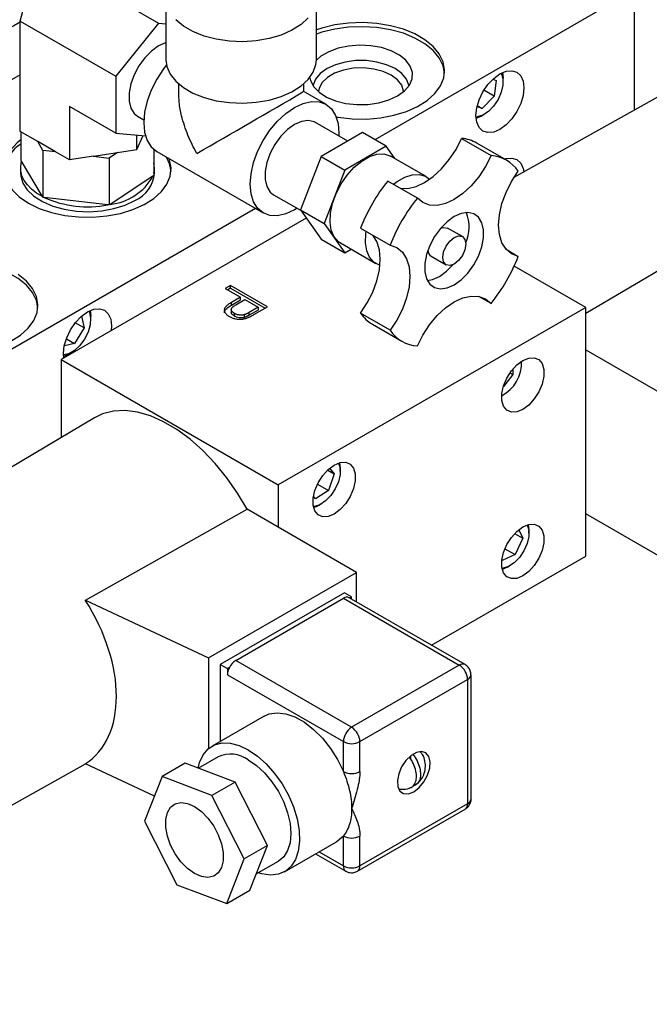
# Model space of a CAD drawing. Header units: inches. Extents: x 2 to 108, y 2 to 83.
# Tile 23 of 27: x 97.66 to 101.42, y 57.16 to 63.04. Entities that reach past the tile are written whole.
import ezdxf

# ---------------------------------------------------------------- set-up
doc = ezdxf.new("R2010")
doc.units = ezdxf.units.IN
doc.header["$LTSCALE"] = 10
doc.header["$MEASUREMENT"] = 0
doc.layers.add('TEXT', color=140, linetype='Continuous', lineweight=25)

msp = doc.modelspace()

# ---------------------------------------------------------------- linework, layer by layer
for p, q in [((97.6619, 63.0351), (97.7698, 63.4377)), ((97.7698, 63.4377), (98.4888, 63.0226)), ((101.3349, 63.2222), (99.7823, 62.3259)), ((101.3349, 62.5035), (101.3349, 63.2222)), ((98.533, 63.1718), (98.533, 62.8043)), ((99.433, 62.8043), (99.433, 63.1718)), ((97.6619, 63.0351), (98.2335, 62.7051)), ((97.6619, 62.375), (97.6619, 63.0351)), ((98.4888, 63.0226), (98.2335, 62.7051)), ((98.4888, 63.0226), (98.533, 63.0187)), ((97.6619, 62.7142), (95.9258, 61.712)), ((98.2335, 62.7051), (98.2335, 62.3647)), ((98.6091, 62.6598), (98.6091, 62.6117)), ((99.357, 62.6113), (99.357, 62.6598)), ((100.488, 62.6878), (100.5075, 62.6808)), ((100.5075, 62.6808), (100.4953, 62.5859)), ((100.5486, 62.6727), (100.5486, 62.6931)), ((99.4895, 62.5376), (99.3545, 62.6155)), ((100.4953, 62.5859), (100.4338, 62.6214)), ((101.5746, 62.6378), (100.6134, 62.0992)), ((100.4953, 62.5859), (100.4234, 62.5125)), ((98.2335, 62.3647), (97.9567, 62.5245)), ((97.9567, 62.5245), (97.9567, 62.2048)), ((100.4234, 62.5125), (100.3925, 62.5236)), ((100.394, 62.5294), (100.4234, 62.5125)), ((100.4178, 62.4665), (100.4355, 62.4767)), ((98.3638, 62.4657), (98.4008, 62.4444)), ((99.6205, 62.3176), (99.427, 62.4293)), ((97.7673, 62.3141), (97.6619, 62.375)), ((97.6682, 62.2019), (97.6682, 62.3713)), ((98.2335, 62.3647), (98.4106, 62.3489)), ((99.7086, 62.3685), (99.4611, 62.2256)), ((99.85, 62.2868), (99.7086, 62.3685)), ((97.8727, 62.2533), (97.7673, 62.3141)), ((97.7981, 62.2618), (97.7673, 62.3141)), ((98.3593, 62.2671), (98.3593, 62.3535)), ((98.3593, 62.2671), (98.3978, 62.35)), ((100.3003, 62.3334), (100.4771, 62.2313)), ((100.5691, 62.203), (100.3923, 62.3051)), ((97.7981, 62.2618), (97.7981, 61.9809)), ((97.8727, 62.2533), (97.7981, 62.2618)), ((97.9567, 62.2048), (97.8727, 62.2533)), ((98.1007, 62.2271), (98.2446, 62.2493)), ((98.2446, 62.2493), (98.1944, 62.2163)), ((98.2446, 62.2493), (98.3593, 62.2671)), ((98.4609, 62.2674), (98.4609, 62.1108)), ((98.4781, 62.2554), (99.1145, 61.888)), ((99.85, 62.2868), (99.6025, 62.144)), ((99.902, 62.2128), (99.85, 62.2868)), ((97.6709, 62.1973), (97.6682, 62.2019)), ((97.7954, 61.9856), (97.6709, 62.1973)), ((98.1007, 62.2271), (97.9567, 62.2048)), ((98.1007, 62.2271), (98.1944, 62.2163)), ((98.1944, 62.2163), (98.1944, 61.9354)), ((99.4611, 62.2256), (99.3373, 61.9067)), ((99.4611, 62.2256), (99.6025, 62.144)), ((100.0884, 62.1052), (99.8762, 62.2277)), ((97.6646, 62.1564), (97.6646, 62.1261)), ((98.4646, 62.1261), (98.4646, 62.1564)), ((99.6025, 62.144), (99.4788, 61.825)), ((98.4554, 62.1072), (98.2, 61.9391)), ((98.4609, 62.1108), (98.4554, 62.1072)), ((100.0361, 61.9767), (99.8593, 62.0788)), ((97.7981, 61.9809), (97.7954, 61.9856)), ((97.8063, 61.98), (97.7981, 61.9809)), ((98.1862, 61.9364), (97.8063, 61.98)), ((99.177, 61.9963), (99.3408, 61.9017)), ((99.0692, 61.9142), (97.2691, 60.875)), ((98.1944, 61.9354), (98.1862, 61.9364)), ((98.2, 61.9391), (98.1944, 61.9354)), ((99.3373, 61.9067), (99.4788, 61.825)), ((99.3373, 61.9067), (99.4611, 61.7306)), ((99.3725, 61.8566), (97.9067, 61.0104)), ((99.4788, 61.825), (99.6025, 61.649)), ((99.6968, 61.7973), (99.8736, 61.6952)), ((100.3053, 61.7461), (100.2169, 61.7971)), ((99.4611, 61.7306), (99.6025, 61.649)), ((101.0434, 61.2875), (101.7967, 61.7349)), ((99.5763, 61.7081), (99.7884, 61.5856)), ((99.6025, 61.649), (99.6406, 61.6709)), ((100.5665, 61.6705), (100.6396, 61.6282)), ((100.1195, 61.6284), (100.2079, 61.5774)), ((101.0434, 61.3223), (100.6148, 61.5697)), ((98.9194, 61.4543), (98.8883, 61.4364)), ((98.8883, 61.4364), (98.9789, 61.384)), ((98.9194, 61.438), (98.9024, 61.4282)), ((99.1404, 61.3268), (98.9194, 61.4543)), ((98.9194, 61.438), (98.9194, 61.4543)), ((98.9194, 61.438), (99.1262, 61.3186)), ((98.9789, 61.384), (98.9248, 61.3528)), ((98.9248, 61.3364), (98.9789, 61.3677)), ((98.9511, 61.3385), (99.0044, 61.3693)), ((98.9789, 61.3677), (98.9789, 61.384)), ((99.0044, 61.3693), (99.0837, 61.3235)), ((100.4771, 61.3467), (100.4039, 61.389)), ((98.9241, 61.3094), (98.9241, 61.2931)), ((98.9248, 61.3364), (98.9248, 61.3528)), ((99.0837, 61.3235), (99.031, 61.2931)), ((99.0837, 61.3072), (99.031, 61.2767)), ((99.0592, 61.2799), (99.1404, 61.3268)), ((99.0837, 61.3235), (99.0837, 61.3072)), ((101.0434, 61.3223), (99.2049, 60.2609)), ((101.0434, 61.0691), (101.0434, 61.3223)), ((98.0288, 61.27), (98.0441, 61.2005)), ((98.0836, 61.2497), (98.0836, 61.2701)), ((98.9428, 61.2708), (98.9428, 61.2871)), ((99.0036, 61.2632), (99.0036, 61.2795)), ((99.031, 61.2767), (99.031, 61.2931)), ((99.8736, 61.186), (99.6968, 61.2881)), ((98.0441, 61.2005), (97.9875, 61.1074)), ((98.0441, 61.2005), (97.9916, 61.2308)), ((98.2081, 61.213), (98.2059, 61.1831)), ((99.7673, 61.2225), (99.9441, 61.1205)), ((97.9382, 61.1358), (97.9875, 61.1074)), ((97.9875, 61.1074), (97.9261, 61.094)), ((101.0434, 60.0893), (101.0434, 61.0691)), ((101.0434, 61.0691), (101.5101, 60.7997)), ((97.9067, 61.0104), (97.9067, 60.5445)), ((97.9067, 61.0104), (99.2049, 60.2609)), ((97.9528, 61.0435), (97.9705, 61.0538)), ((100.6073, 60.9542), (100.6073, 60.9209)), ((100.6073, 60.9209), (100.5507, 60.8505)), ((100.5897, 60.9311), (100.6073, 60.9209)), ((100.5504, 60.8507), (100.5507, 60.8505)), ((100.5507, 60.8505), (100.5504, 60.8505)), ((98.1055, 60.6627), (96.5053, 59.7113)), ((99.5116, 60.3605), (99.5394, 60.3279)), ((99.5715, 60.3939), (99.5756, 60.3594)), ((99.5756, 60.3434), (99.5756, 60.3594)), ((99.5004, 60.3505), (99.5394, 60.3279)), ((99.5394, 60.3279), (99.505, 60.2284)), ((99.2049, 60.2609), (99.2049, 60.0078)), ((99.4396, 60.2662), (99.505, 60.2284)), ((99.4281, 60.1786), (99.4156, 60.1933)), ((99.505, 60.2284), (99.4281, 60.1786)), ((99.4487, 60.1395), (99.4625, 60.1475)), ((98.0516, 59.5729), (99.0185, 60.1154)), ((99.2049, 60.0078), (99.0185, 60.1154)), ((101.0434, 59.8361), (101.0434, 60.0893)), ((101.5101, 59.8199), (101.0434, 60.0893)), ((99.6716, 59.7384), (99.2049, 60.0078)), ((100.6987, 60.0239), (100.7028, 59.9894)), ((100.6175, 59.9703), (100.6662, 59.9422)), ((100.6418, 59.993), (100.6662, 59.9422)), ((100.7028, 59.9734), (100.7028, 59.9894)), ((100.6662, 59.9422), (100.6203, 59.8442)), ((100.1201, 59.3031), (101.0434, 59.8361)), ((100.6203, 59.8442), (100.5438, 59.8101)), ((100.5592, 59.8795), (100.6203, 59.8442)), ((100.5438, 59.8101), (100.5414, 59.815)), ((100.5759, 59.7695), (100.5896, 59.7775)), ((98.7877, 59.2281), (99.6716, 59.7384)), ((99.6716, 59.562), (99.6716, 59.7384)), ((99.6009, 59.6159), (98.8585, 59.1873)), ((99.6433, 59.5914), (99.6009, 59.6159)), ((99.6433, 59.5914), (99.632, 59.5849)), ((99.6433, 59.5783), (99.6433, 59.5914)), ((98.0516, 59.5729), (98.7877, 59.2281)), ((98.9504, 59.2118), (99.5938, 59.5833)), ((99.5938, 59.5833), (100.2868, 59.1832)), ((100.3218, 59.1867), (99.6288, 59.5867)), ((98.7877, 59.2281), (98.7877, 58.6838)), ((98.8585, 59.1873), (98.8585, 58.7273)), ((98.8585, 59.1873), (98.9009, 59.1628)), ((99.6433, 58.8117), (98.9504, 59.2118)), ((100.2868, 59.1832), (99.6433, 58.8117)), ((98.9125, 59.1695), (98.9009, 59.1628)), ((98.9009, 59.1628), (98.9009, 59.1261)), ((98.9009, 59.1261), (99.5938, 58.726)), ((100.3568, 58.383), (100.3568, 59.1261)), ((99.6928, 58.726), (100.3363, 59.0975)), ((100.3363, 59.0975), (100.3363, 58.3544)), ((99.1201, 58.8783), (98.809, 58.6987)), ((99.5938, 58.5474), (99.5938, 58.726)), ((99.6928, 58.5474), (99.6928, 58.726)), ((97.3713, 58.2112), (98.0523, 58.5927)), ((98.4647, 58.3996), (98.0516, 58.5931)), ((98.6487, 58.5969), (98.5108, 58.5173)), ((98.9464, 58.4841), (98.6487, 58.5969)), ((98.8457, 58.635), (98.7277, 58.5669)), ((99.9965, 58.6225), (99.9965, 58.6414)), ((98.5108, 58.5173), (98.4062, 58.2503)), ((98.8085, 58.4045), (98.5108, 58.5173)), ((98.9464, 58.4841), (98.8085, 58.4045)), ((99.1396, 58.1043), (98.9464, 58.4841)), ((99.0017, 58.0247), (98.8085, 58.4045)), ((100.3363, 58.3544), (99.6928, 57.983)), ((99.6783, 57.9509), (100.3218, 58.3224)), ((98.4062, 58.2503), (98.5994, 57.8706)), ((99.2424, 57.9478), (99.5535, 58.1274)), ((99.5938, 57.983), (99.5938, 58.1616)), ((99.6928, 57.983), (99.6928, 58.1616)), ((99.1396, 58.1043), (99.0017, 58.0247)), ((99.035, 57.8374), (99.1396, 58.1043)), ((99.4486, 58.0668), (99.5938, 57.983)), ((98.8971, 57.7578), (99.0017, 58.0247)), ((99.0733, 57.935), (99.2057, 58.0115)), ((99.4281, 58.055), (99.6083, 57.9509)), ((98.5994, 57.8706), (98.8971, 57.7578)), ((98.8971, 57.7578), (99.035, 57.8374))]:
    msp.add_line(p, q)
at = {"flags": 128}
for points in [[(97.6619, 63.0283), (97.6251, 63.0074), (97.4945, 62.9405), (97.3551, 62.8798), (97.2079, 62.8257), (97.0536, 62.7786), (96.8934, 62.7386), (96.7281, 62.7062), (96.5589, 62.6814), (96.3869, 62.6644), (96.213, 62.6554), (96.0385, 62.6544), (95.9258, 62.658)], [(99.384, 63.0538), (99.3411, 63.0144), (99.2866, 62.98), (99.2224, 62.9518), (99.1506, 62.9307), (99.0733, 62.9173), (98.9931, 62.9121), (98.9126, 62.9152), (98.8344, 62.9266), (98.761, 62.9458), (98.6946, 62.9724), (98.6376, 63.0053), (98.5916, 63.0436)], [(99.5558, 62.4611), (99.5632, 62.4599), (99.6464, 62.4506), (99.7312, 62.4496), (99.8151, 62.4568), (99.8956, 62.4722), (99.9705, 62.4951), (100.0376, 62.5251), (100.095, 62.5611), (100.141, 62.6022), (100.1742, 62.6473), (100.1939, 62.6949), (100.1993, 62.7438), (100.1903, 62.7924), (100.1672, 62.8395), (100.1306, 62.8837), (100.0816, 62.9237), (100.0217, 62.9583), (99.9524, 62.9866), (99.8759, 63.0077), (99.7943, 63.021), (99.71, 63.0262), (99.6254, 63.0231), (99.5429, 63.0118), (99.4649, 62.9926), (99.433, 62.9819)], [(100.1989, 62.7254), (100.1903, 62.7679), (100.1672, 62.8151), (100.1306, 62.8592), (100.0816, 62.8992), (100.0217, 62.9338), (99.9524, 62.9621), (99.8759, 62.9832), (99.7943, 62.9965), (99.71, 63.0017), (99.6254, 62.9986), (99.5429, 62.9873), (99.4649, 62.9681), (99.433, 62.9574)], [(98.533, 62.9054), (98.5311, 62.9049), (98.4888, 62.8864)], [(99.9172, 62.5874), (99.9589, 62.6174), (99.9885, 62.6518), (100.0046, 62.6891), (100.0064, 62.7276), (99.9938, 62.7653), (99.9675, 62.8006), (99.9286, 62.8319), (99.8791, 62.8576), (99.8211, 62.8765), (99.7574, 62.8878), (99.691, 62.8909), (99.625, 62.8857), (99.5625, 62.8724), (99.5064, 62.8517), (99.4593, 62.8245), (99.433, 62.8024)], [(98.4888, 62.8864), (98.4465, 62.856), (98.4067, 62.8156), (98.3716, 62.7674), (98.3433, 62.7142), (98.3235, 62.6592), (98.3133, 62.6055), (98.3133, 62.5563), (98.3235, 62.5144), (98.3433, 62.4823), (98.3638, 62.4657)], [(98.5363, 62.7729), (98.5183, 62.7497), (98.4781, 62.6885), (98.4451, 62.623), (98.4206, 62.5559), (98.4055, 62.4898), (98.4004, 62.4271), (98.4055, 62.3703), (98.4206, 62.3216), (98.4451, 62.2828), (98.4781, 62.2554), (98.4781, 62.2554)], [(98.533, 62.8043), (98.5386, 62.7637), (98.5583, 62.7185), (98.5916, 62.6761), (98.6376, 62.6378), (98.6946, 62.6049), (98.761, 62.5784), (98.8344, 62.5591), (98.9126, 62.5478), (98.9931, 62.5446), (99.0733, 62.5498), (99.1506, 62.5632), (99.2224, 62.5844), (99.2866, 62.6126), (99.3411, 62.647), (99.384, 62.6864), (99.414, 62.7296), (99.4302, 62.7752), (99.433, 62.8043)], [(99.9858, 62.6477), (99.985, 62.6525), (99.9706, 62.6887), (99.9427, 62.7222), (99.9026, 62.7512), (99.8523, 62.7744), (99.7943, 62.7905), (99.7316, 62.7988), (99.6672, 62.7988), (99.6045, 62.7905), (99.5465, 62.7744), (99.4962, 62.7512), (99.456, 62.7222), (99.4281, 62.6887), (99.4138, 62.6525), (99.413, 62.6477)], [(99.9545, 62.6135), (99.9542, 62.6166), (99.9431, 62.6516), (99.9179, 62.684), (99.8799, 62.712), (99.8315, 62.7339), (99.7753, 62.7484), (99.7148, 62.7549), (99.6534, 62.7527), (99.5946, 62.7421), (99.5419, 62.7238), (99.4984, 62.6986), (99.4666, 62.6682), (99.4483, 62.6343), (99.4443, 62.6135)], [(100.6731, 62.636), (100.6682, 62.5902), (100.6538, 62.542), (100.631, 62.4945), (100.6013, 62.451), (100.5667, 62.4144), (100.5295, 62.3873), (100.4924, 62.3715), (100.4578, 62.3681), (100.428, 62.3773), (100.4052, 62.3985), (100.3909, 62.4302), (100.386, 62.4702), (100.3909, 62.516), (100.4052, 62.5642), (100.428, 62.6117), (100.4578, 62.6552), (100.4924, 62.6918), (100.5295, 62.7189), (100.5667, 62.7347), (100.6013, 62.7381), (100.631, 62.7289), (100.6538, 62.7077), (100.6682, 62.676), (100.6731, 62.636)], [(100.5373, 62.7231), (100.5374, 62.7229), (100.5474, 62.6914), (100.5474, 62.6525), (100.5374, 62.6095), (100.5184, 62.5664), (100.492, 62.5269), (100.4607, 62.4945), (100.427, 62.4722), (100.3941, 62.4619), (100.3862, 62.4613)], [(100.5449, 62.7268), (100.5473, 62.7138), (100.5486, 62.6931)], [(99.3927, 62.6968), (99.3969, 62.6796), (99.4164, 62.6429), (99.4492, 62.6094), (99.4937, 62.5808), (99.5478, 62.5584), (99.609, 62.5432), (99.6744, 62.5359), (99.741, 62.537), (99.8056, 62.5462), (99.8653, 62.5633), (99.9172, 62.5874)], [(99.3168, 61.9156), (99.302, 61.9066), (99.2503, 61.8826), (99.2005, 61.8713), (99.1547, 61.8732), (99.1145, 61.8881), (99.0815, 61.9154), (99.057, 61.9542), (99.0419, 62.0029), (99.0368, 62.0597), (99.0419, 62.1224), (99.057, 62.1886), (99.0815, 62.2556), (99.1145, 62.3211), (99.1547, 62.3824), (99.2005, 62.4371), (99.2503, 62.4833), (99.302, 62.519), (99.3537, 62.543), (99.4035, 62.5543), (99.4493, 62.5525), (99.4895, 62.5376), (99.5225, 62.5102), (99.547, 62.4714), (99.5621, 62.4227), (99.5672, 62.3659), (99.5667, 62.3486)], [(99.427, 62.4293), (99.4192, 62.4333), (99.3841, 62.441), (99.3443, 62.4354), (99.302, 62.4169), (99.2597, 62.3866), (99.2198, 62.3461), (99.1848, 62.2979), (99.1565, 62.2448), (99.1367, 62.1898), (99.1265, 62.1361), (99.1265, 62.0869), (99.1367, 62.045), (99.1565, 62.0129), (99.177, 61.9963)], [(100.4178, 62.4665), (100.4178, 62.4665), (100.3868, 62.4529)], [(97.6682, 62.3266), (97.6444, 62.3072), (97.6047, 62.2639), (97.5781, 62.2174), (97.5656, 62.169), (97.5674, 62.1201), (97.5835, 62.072), (97.6134, 62.0262), (97.6563, 61.984), (97.711, 61.9465)], [(99.9325, 62.0365), (99.9783, 62.0347), (100.0281, 62.046), (100.0798, 62.07), (100.1315, 62.1057), (100.1813, 62.1519), (100.2271, 62.2066), (100.2673, 62.2679), (100.3003, 62.3334)], [(99.5763, 61.7081), (99.5646, 61.716), (99.5388, 61.745), (99.5219, 61.7844), (99.5144, 61.8323), (99.5169, 61.8867), (99.5292, 61.9448), (99.5507, 62.004), (99.5804, 62.0615), (99.6169, 62.1147), (99.6585, 62.1609), (99.7033, 62.1982), (99.7492, 62.2247), (99.794, 62.2391), (99.8356, 62.2409), (99.8721, 62.2299), (99.8762, 62.2277)], [(97.7954, 61.9856), (97.7602, 62.0065), (97.7299, 62.0298), (97.705, 62.0552), (97.6858, 62.0821), (97.6726, 62.1103), (97.6657, 62.1392), (97.6651, 62.1683), (97.6709, 62.1973)], [(97.711, 61.9465), (97.7758, 61.915), (97.849, 61.8902), (97.9283, 61.8729), (98.0116, 61.8636), (98.0964, 61.8626), (98.1802, 61.8698), (98.2608, 61.8852), (98.3357, 61.9081), (98.4028, 61.9381), (98.4601, 61.9741), (98.5061, 62.0152), (98.5394, 62.0603), (98.559, 62.1079), (98.5644, 62.1568), (98.5555, 62.2054), (98.5531, 62.2122)], [(98.5641, 62.1384), (98.5555, 62.181), (98.5363, 62.2219)], [(100.4771, 62.2313), (100.4441, 62.1659), (100.4039, 62.1046), (100.3581, 62.0498), (100.3083, 62.0037), (100.2566, 61.9679), (100.2048, 61.944), (100.1551, 61.9327), (100.1093, 61.9345), (100.0691, 61.9494), (100.0361, 61.9767)], [(100.5571, 62.2099), (100.5667, 62.2129), (100.6013, 62.2163), (100.631, 62.2071), (100.6538, 62.186), (100.6682, 62.1543), (100.6722, 62.1322)], [(97.6646, 62.1261), (97.6656, 62.1097), (97.6782, 62.0664), (97.7048, 62.0252), (97.7443, 61.9878), (97.7955, 61.9553), (97.8564, 61.929), (97.9248, 61.9098), (97.9982, 61.8984), (98.0741, 61.8953), (98.1496, 61.9005), (98.222, 61.9139), (98.2888, 61.9349), (98.3474, 61.9629)], [(100.6396, 61.6282), (100.5994, 61.6431), (100.5664, 61.6705), (100.5419, 61.7093), (100.5268, 61.758), (100.5217, 61.8148), (100.5268, 61.8775), (100.5419, 61.9436), (100.5664, 62.0107), (100.5994, 62.0762), (100.6396, 62.1374)], [(99.8936, 62.059), (99.9154, 62.0757), (99.9613, 62.1022), (100.0061, 62.1167), (100.0477, 62.1185), (100.0843, 62.1075), (100.1095, 62.089)], [(100.2566, 61.4576), (100.2989, 61.488), (100.3387, 61.5284), (100.3738, 61.5766), (100.4021, 61.6298), (100.4219, 61.6848), (100.4321, 61.7384), (100.4321, 61.7876), (100.4219, 61.8295), (100.4021, 61.8617), (100.3738, 61.8822), (100.3387, 61.8899), (100.2989, 61.8844), (100.2566, 61.8659), (100.2143, 61.8355), (100.1744, 61.7951), (100.1394, 61.7469), (100.1111, 61.6937), (100.0913, 61.6387), (100.0811, 61.585), (100.0811, 61.5358), (100.0913, 61.4939), (100.1111, 61.4618), (100.1394, 61.4413), (100.1744, 61.4336), (100.2143, 61.4391), (100.2566, 61.4576)], [(99.813, 61.5755), (99.81, 61.5763), (99.7767, 61.5935), (99.751, 61.6225), (99.734, 61.6619), (99.7266, 61.7099), (99.729, 61.7642), (99.731, 61.7775)], [(100.1751, 61.7959), (100.1945, 61.8014), (100.2169, 61.7971)], [(99.6968, 61.2881), (99.737, 61.3494), (99.7699, 61.4148), (99.7945, 61.4819), (99.8095, 61.548), (99.8146, 61.6107), (99.8095, 61.6675), (99.7945, 61.7162), (99.7699, 61.755), (99.7699, 61.7551)], [(100.2566, 61.7413), (100.2829, 61.7504), (100.3053, 61.7461), (100.3202, 61.7289), (100.3254, 61.7015), (100.3202, 61.668), (100.3053, 61.6336), (100.2829, 61.6035), (100.2566, 61.5822), (100.2302, 61.5731), (100.2079, 61.5774), (100.193, 61.5946), (100.1877, 61.622), (100.193, 61.6554), (100.2079, 61.6899), (100.2302, 61.72), (100.2566, 61.7413)], [(99.8736, 61.6952), (99.9137, 61.6803), (99.9467, 61.653), (99.9712, 61.6142), (99.9863, 61.5655), (99.9914, 61.5087), (99.9863, 61.446), (99.9712, 61.3798), (99.9467, 61.3127), (99.9137, 61.2473), (99.8736, 61.186)], [(97.7679, 61.322), (97.7593, 61.3645), (97.7361, 61.4116), (97.6996, 61.4558), (97.6506, 61.4958), (97.5906, 61.5304), (97.5214, 61.5587), (97.4449, 61.5798), (97.3633, 61.5931), (97.279, 61.5983), (97.1943, 61.5952), (97.1118, 61.5839), (97.0338, 61.5647), (96.9626, 61.5381), (96.9001, 61.505), (96.8482, 61.4663), (96.8085, 61.423), (96.7819, 61.3765), (96.7694, 61.3281), (96.7688, 61.322)], [(100.1682, 61.5086), (100.2105, 61.539), (100.2497, 61.5786)], [(97.6066, 61.1216), (97.6639, 61.1577), (97.7099, 61.1988), (97.7432, 61.2439), (97.7628, 61.2915), (97.7682, 61.3404), (97.7593, 61.389), (97.7361, 61.4361), (97.6996, 61.4803), (97.6506, 61.5203)], [(100.0955, 61.4847), (100.1259, 61.4901), (100.1682, 61.5086)], [(100.0361, 61.0922), (100.0691, 61.1576), (100.1093, 61.2189), (100.1551, 61.2736), (100.2048, 61.3198), (100.2566, 61.3555), (100.3083, 61.3795), (100.3581, 61.3908), (100.4039, 61.389), (100.4441, 61.3741), (100.4771, 61.3467)], [(97.9232, 61.0199), (97.921, 61.0472), (97.9259, 61.093), (97.9402, 61.1412), (97.9631, 61.1887), (97.9928, 61.2322), (98.0274, 61.2688), (98.0646, 61.2959), (98.1017, 61.3117), (98.1363, 61.3151), (98.1661, 61.3059), (98.1889, 61.2847), (98.2032, 61.253), (98.2081, 61.213), (98.2081, 61.213)], [(98.0723, 61.3001), (98.0758, 61.2929), (98.0833, 61.2593), (98.0808, 61.219), (98.0685, 61.1756), (98.0475, 61.133), (98.0196, 61.095), (97.9874, 61.0649), (97.9536, 61.0455), (97.9214, 61.0383), (97.9212, 61.0383)], [(98.0799, 61.3038), (98.0823, 61.2908), (98.0836, 61.2701)], [(97.9528, 61.0435), (97.9528, 61.0435), (97.9218, 61.0299)], [(100.6667, 61.0056), (100.7025, 61.0203), (100.7353, 61.0219), (100.7626, 61.0104), (100.7822, 60.9865), (100.7923, 60.9524), (100.7923, 60.9107), (100.7822, 60.8648), (100.7626, 60.8184), (100.7353, 60.7753), (100.7025, 60.739), (100.6667, 60.7124), (100.6309, 60.6977), (100.5981, 60.6961), (100.5708, 60.7076), (100.5512, 60.7315), (100.5411, 60.7656), (100.5411, 60.8073), (100.5512, 60.8532), (100.5708, 60.8996), (100.5981, 60.9427), (100.6309, 60.979), (100.6667, 61.0056)], [(99.0185, 60.1154), (98.9613, 60.2122), (98.8976, 60.3039), (98.8284, 60.389), (98.7549, 60.4663), (98.6781, 60.5344), (98.5993, 60.5923), (98.5198, 60.6391), (98.4409, 60.6739), (98.3637, 60.6963), (98.2896, 60.7059), (98.2197, 60.7026), (98.1551, 60.6863), (98.1055, 60.6627)], [(99.5396, 60.3802), (99.5753, 60.3949), (99.6082, 60.3966), (99.6355, 60.385), (99.655, 60.3612), (99.6652, 60.327), (99.6652, 60.2853), (99.655, 60.2394), (99.6355, 60.193), (99.6082, 60.15), (99.5753, 60.1136), (99.5396, 60.0871), (99.5038, 60.0724), (99.471, 60.0707), (99.4437, 60.0823), (99.4241, 60.1061), (99.4139, 60.1403), (99.4139, 60.182), (99.4241, 60.2279), (99.4437, 60.2742), (99.471, 60.3173), (99.5038, 60.3536), (99.5396, 60.3802)], [(99.5653, 60.392), (99.5744, 60.3622), (99.5744, 60.3232), (99.5644, 60.2803), (99.5454, 60.2371), (99.5191, 60.1976), (99.4877, 60.1653), (99.454, 60.143), (99.4212, 60.1327), (99.4153, 60.1322)], [(99.4487, 60.1395), (99.4306, 60.1306), (99.4167, 60.1258)], [(100.6667, 60.0102), (100.7025, 60.0249), (100.7353, 60.0266), (100.7626, 60.015), (100.7822, 59.9912), (100.7923, 59.957), (100.7923, 59.9153), (100.7822, 59.8694), (100.7626, 59.823), (100.7353, 59.78), (100.7025, 59.7437), (100.6667, 59.7171), (100.6309, 59.7024), (100.5981, 59.7007), (100.5708, 59.7123), (100.5512, 59.7361), (100.5411, 59.7703), (100.5411, 59.812), (100.5512, 59.8579), (100.5708, 59.9042), (100.5981, 59.9473), (100.6309, 59.9836), (100.6667, 60.0102)], [(100.6924, 60.022), (100.7015, 59.9922), (100.7015, 59.9532), (100.6916, 59.9103), (100.6726, 59.8671), (100.6462, 59.8276), (100.6148, 59.7953), (100.5812, 59.773), (100.5483, 59.7627), (100.5424, 59.7622)], [(100.5759, 59.7695), (100.5578, 59.7606), (100.5439, 59.7558)], [(99.1201, 58.8783), (99.1502, 58.8914), (99.1976, 58.8986), (99.2497, 58.8925), (99.3047, 58.8734), (99.3608, 58.8419), (99.4161, 58.799), (99.4687, 58.7462), (99.5169, 58.6853), (99.5591, 58.6183), (99.5938, 58.5474)], [(98.7254, 58.5678), (98.7342, 58.6009), (98.7558, 58.6468), (98.786, 58.6823), (98.824, 58.7063), (98.8685, 58.7179), (98.918, 58.7168), (98.971, 58.7031), (99.0257, 58.6772)], [(99.0257, 58.6772), (99.0804, 58.6399), (99.1334, 58.5925), (99.1829, 58.5364), (99.2274, 58.4734), (99.2653, 58.4056), (99.2956, 58.3352), (99.3172, 58.2643), (99.3294, 58.1954), (99.3319, 58.1306), (99.3245, 58.072), (99.3075, 58.0214), (99.2815, 57.9806), (99.2472, 57.9507), (99.2059, 57.9329), (99.1587, 57.9276), (99.1072, 57.935), (99.0849, 57.9418)], [(100.0146, 58.4267), (100.0465, 58.4513), (100.0749, 58.4855), (100.0969, 58.5256), (100.1099, 58.5674), (100.1125, 58.6061), (100.1046, 58.6378), (100.0869, 58.6588), (100.0614, 58.667), (100.0308, 58.6615), (99.9984, 58.6428), (99.9678, 58.613), (99.9423, 58.5753), (99.9246, 58.5339), (99.9166, 58.493), (99.9193, 58.4574), (99.9323, 58.4306), (99.9542, 58.4158), (99.9827, 58.4144), (100.0146, 58.4267)], [(99.0257, 58.6172), (99.0753, 58.5829), (99.1231, 58.5386), (99.1671, 58.486), (99.2057, 58.4272), (99.2373, 58.3644), (99.2609, 58.3), (99.2754, 58.2365), (99.2802, 58.1763), (99.2754, 58.1218), (99.2609, 58.075), (99.2373, 58.0378), (99.2057, 58.0115), (99.2057, 58.0115)], [(98.704, 57.9375), (98.6625, 57.9672), (98.6234, 58.0069), (98.5891, 58.0541), (98.5614, 58.1062), (98.542, 58.1601), (98.532, 58.2127), (98.532, 58.2609), (98.542, 58.302), (98.5614, 58.3335), (98.5891, 58.3536), (98.6234, 58.3611), (98.6625, 58.3557), (98.704, 58.3376), (98.7454, 58.3078), (98.7845, 58.2682), (98.8188, 58.221), (98.8465, 58.1689), (98.8659, 58.115), (98.8759, 58.0624), (98.8759, 58.0141), (98.8659, 57.9731), (98.8465, 57.9416), (98.8188, 57.9215), (98.7845, 57.9139), (98.7454, 57.9194), (98.704, 57.9375)], [(99.5938, 58.1616), (99.5591, 58.1308), (99.5535, 58.1274)]]:
    msp.add_lwpolyline(points, dxfattribs=at)
for centre, radius, start, end in [((39.2646, 165.3364), 119.0082, 299.972179, 300.32492), ((97.7922, 62.1095), 0.2291, 122.7936, 172.76142), ((100.2828, 62.1129), 0.2211, 60.3353, 85.47503), ((98.3298, 62.1564), 0.1348, 346.69986, 13.30014), ((100.4607, 62.0153), 0.2166, 34.32007, 85.66918), ((98.2723, 62.1404), 0.1928, 292.93118, 355.74868), ((98.1651, 62.2702), 0.3329, 276.02185, 330.68686), ((100.6922, 61.4103), 1.068, 141.24629, 158.75371), ((98.0653, 62.5595), 0.6347, 245.91842, 280.9787), ((100.869, 61.3082), 1.068, 141.24629, 158.75371), ((100.114, 61.8045), 0.2316, 335.72654, 21.60042), ((100.1426, 61.6646), 0.0429, 179.17045, 237.47782), ((99.6442, 62.0153), 1.068, 321.24629, 338.75371), ((99.8785, 61.4128), 0.2204, 214.47251, 239.71232), ((100.0525, 61.3081), 0.2166, 214.32007, 265.66918), ((100.4356, 60.9924), 0.2237, 297.83142, 2.17396), ((99.6143, 59.5554), 0.0346, 65.08812, 126.22234), ((99.0056, 59.1242), 0.1036, 122.21169, 154.04861), ((100.3071, 59.1565), 0.0336, 63.99143, 127.25863), ((100.2288, 59.0926), 0.1076, 2.60548, 57.39452), ((98.9989, 59.1232), 0.098, 151.8146, 178.31895), ((100.3218, 59.1296), 0.0352, 294.38429, 354.19478), ((99.7013, 58.7211), 0.1076, 122.60548, 177.39452), ((99.5854, 58.7211), 0.1076, 2.60548, 57.39452), ((99.6433, 58.8215), 0.1076, 242.60967, 297.39033), ((98.9202, 58.47), 0.1811, 54.38242, 114.30712), ((99.6433, 58.6429), 0.1076, 242.60967, 297.39033), ((100.303, 58.3502), 0.0336, 304.05635, 7.25583), ((100.3218, 58.3865), 0.0352, 294.37466, 354.3052), ((99.6433, 58.2572), 0.1076, 242.60967, 297.39033), ((99.6289, 57.9795), 0.0352, 174.38479, 234.24266), ((99.6433, 58.0785), 0.1076, 242.60967, 297.39033), ((99.6578, 57.9795), 0.0352, 305.70358, 5.6199)]:
    msp.add_arc(centre, radius, start, end)
msp.add_ellipse((97.5541, 59.316), major_axis=(-0.513, 0.7124), ratio=0.633681, start_param=3.107839, end_param=4.618609)
for points, knots in [([(98.7186, 62.2434), (98.7185, 62.2436), (98.6983, 62.2786), (98.662, 62.3522), (98.6284, 62.4557), (98.6112, 62.5436), (98.6106, 62.591), (98.6103, 62.6117)], [0, 0, 0, 0, 0.0019453, 0.3066505, 0.6202825, 0.833828, 1, 1, 1, 1]), ([(98.9248, 61.3528), (98.9212, 61.3507), (98.9145, 61.3466), (98.9054, 61.3404), (98.8979, 61.3343), (98.8918, 61.3283), (98.8871, 61.3225), (98.8839, 61.3168), (98.8822, 61.3113), (98.8821, 61.3059), (98.8831, 61.3007), (98.8849, 61.2956), (98.8874, 61.2907), (98.8909, 61.286), (98.895, 61.2813), (98.9001, 61.2769), (98.9059, 61.2726), (98.9103, 61.2699), (98.9126, 61.2686)], [0, 0, 0, 0, 0.090974, 0.175134, 0.252591, 0.323752, 0.389583, 0.451007, 0.508736, 0.564047, 0.618341, 0.671275, 0.724349, 0.777374, 0.831108, 0.885787, 0.941952, 1, 1, 1, 1]), ([(98.8829, 61.29), (98.8829, 61.2935), (98.883, 61.3029), (98.8979, 61.3194), (98.9148, 61.3301), (98.9248, 61.3364)], [0, 0, 0, 0, 0.193752, 0.520023, 1, 1, 1, 1]), ([(98.9428, 61.2871), (98.9413, 61.288), (98.9383, 61.2898), (98.9345, 61.2927), (98.9311, 61.2955), (98.9285, 61.2985), (98.9264, 61.3015), (98.925, 61.3045), (98.9242, 61.3076), (98.924, 61.3108), (98.9245, 61.314), (98.9259, 61.3173), (98.9281, 61.3206), (98.9311, 61.3241), (98.935, 61.3276), (98.9396, 61.3312), (98.945, 61.3349), (98.949, 61.3373), (98.9511, 61.3385)], [0, 0, 0, 0, 0.063992, 0.12533, 0.183138, 0.238798, 0.293095, 0.345745, 0.398, 0.450565, 0.504213, 0.560828, 0.621058, 0.685768, 0.755198, 0.830994, 0.912269, 1, 1, 1, 1]), ([(98.9126, 61.2686), (98.9153, 61.2671), (98.9207, 61.2641), (98.9297, 61.2604), (98.9391, 61.2573), (98.9489, 61.255), (98.9588, 61.2533), (98.9686, 61.2523), (98.9782, 61.2521), (98.9876, 61.2527), (98.9969, 61.254), (99.0061, 61.256), (99.0154, 61.2587), (99.0213, 61.261), (99.0244, 61.2622)], [0, 0, 0, 0, 0.0919253, 0.1808212, 0.2677088, 0.354371, 0.4381299, 0.5185011, 0.5953119, 0.6710466, 0.7473449, 0.8270232, 0.9107575, 1, 1, 1, 1]), ([(98.9428, 61.2708), (98.9374, 61.2746), (98.9287, 61.2806), (98.9237, 61.289), (98.9244, 61.2925), (98.9245, 61.2931)], [0, 0, 0, 0, 0.5839116, 0.9337596, 1, 1, 1, 1]), ([(99.0036, 61.2795), (99.0012, 61.2788), (98.9966, 61.2775), (98.989, 61.2766), (98.9812, 61.2764), (98.9731, 61.277), (98.965, 61.2783), (98.9572, 61.2805), (98.9496, 61.2834), (98.9451, 61.2858), (98.9428, 61.2871)], [0, 0, 0, 0, 0.11589, 0.230189, 0.345775, 0.468167, 0.594593, 0.72312, 0.857105, 1, 1, 1, 1]), ([(99.0036, 61.2632), (99.0011, 61.2624), (98.9985, 61.2617), (98.9933, 61.2608), (98.9906, 61.2605), (98.9822, 61.26), (98.9767, 61.2603), (98.9658, 61.2618), (98.9607, 61.2631), (98.9535, 61.2656), (98.9512, 61.2665), (98.9469, 61.2686), (98.9449, 61.2697), (98.9428, 61.2708)], [0, 0, 0, 0, 0.125, 0.125, 0.25, 0.25, 0.5, 0.5, 0.75, 0.75, 0.875, 0.875, 1, 1, 1, 1]), ([(99.031, 61.2931), (99.0295, 61.2922), (99.0266, 61.2906), (99.0224, 61.2883), (99.0186, 61.2862), (99.015, 61.2844), (99.0117, 61.2828), (99.0087, 61.2815), (99.0061, 61.2804), (99.0044, 61.2798), (99.0036, 61.2795)], [0, 0, 0, 0, 0.174757, 0.333971, 0.479398, 0.611176, 0.729285, 0.834014, 0.923617, 1, 1, 1, 1]), ([(99.031, 61.2767), (99.0295, 61.2759), (99.0266, 61.2742), (99.0224, 61.2719), (99.0186, 61.2698), (99.015, 61.268), (99.0117, 61.2664), (99.0087, 61.2651), (99.0061, 61.264), (99.0044, 61.2634), (99.0036, 61.2632)], [0, 0, 0, 0, 0.174757, 0.333971, 0.479398, 0.611176, 0.729285, 0.834014, 0.923617, 1, 1, 1, 1]), ([(99.0244, 61.2622), (99.0268, 61.2632), (99.0321, 61.2654), (99.0402, 61.2695), (99.0495, 61.2744), (99.0558, 61.278), (99.0592, 61.2799)], [0, 0, 0, 0, 0.193367, 0.423147, 0.692837, 1, 1, 1, 1]), ([(100.3564, 59.126), (100.3558, 59.134), (100.3544, 59.1504), (100.3416, 59.1723), (100.3284, 59.1819), (100.3219, 59.1866)], [0, 0, 0, 0, 0.329289, 0.671252, 1, 1, 1, 1]), ([(100.0096, 58.6504), (100.0145, 58.6441), (100.029, 58.6259), (100.0453, 58.5892), (100.0557, 58.5468), (100.0549, 58.5084), (100.0427, 58.4798), (100.0269, 58.4648), (100.0144, 58.4636), (100.0114, 58.4633)], [0, 0, 0, 0, 0.0899169, 0.2612183, 0.4325198, 0.6038212, 0.7751227, 0.9464241, 1, 1, 1, 1]), ([(100.0323, 58.472), (100.0404, 58.4794), (100.058, 58.4954), (100.0761, 58.5283), (100.0859, 58.5674), (100.0833, 58.6089), (100.0721, 58.6433), (100.0584, 58.6598), (100.0538, 58.6654)], [0, 0, 0, 0, 0.152335, 0.328054, 0.512594, 0.703361, 0.900306, 1, 1, 1, 1]), ([(99.9954, 58.4516), (99.9969, 58.4518), (100.0077, 58.4534), (100.021, 58.47), (100.0318, 58.4999), (100.0308, 58.5394), (100.0187, 58.5819), (100.0033, 58.6146), (99.9914, 58.6296), (99.9889, 58.6326)], [0, 0, 0, 0, 0.0302453, 0.2146893, 0.3991333, 0.5835773, 0.7680213, 0.9524653, 1, 1, 1, 1]), ([(99.5938, 58.5474), (99.6099, 58.5096), (99.6223, 58.4712), (99.6391, 58.3964), (99.6433, 58.3599), (99.6433, 58.3259)], [0, 0, 0, 0, 0.5, 0.5, 1, 1, 1, 1]), ([(99.6928, 58.5474), (99.6928, 58.5389), (99.6924, 58.5301), (99.6907, 58.5123), (99.6895, 58.5033), (99.685, 58.4761), (99.681, 58.4576), (99.6669, 58.4014), (99.6551, 58.3637), (99.6433, 58.3259)], [0, 0, 0, 0, 0.125, 0.125, 0.25, 0.25, 0.5, 0.5, 1, 1, 1, 1]), ([(99.9262, 58.4426), (99.9272, 58.4423), (99.9334, 58.4409), (99.9397, 58.4409), (99.945, 58.441)], [0, 0, 0, 0, 0.171214, 1, 1, 1, 1]), ([(99.945, 58.441), (99.9591, 58.4419), (99.9766, 58.443), (99.9926, 58.4496), (99.9957, 58.4509)], [0, 0, 0, 0, 0.806866, 1, 1, 1, 1]), ([(100.3217, 58.3225), (100.3224, 58.3229), (100.3293, 58.3262), (100.3409, 58.337), (100.3526, 58.3564), (100.3581, 58.3733), (100.3566, 58.3822), (100.3564, 58.3829)], [0, 0, 0, 0, 0.03135, 0.314845, 0.628856, 0.969557, 1, 1, 1, 1]), ([(99.6433, 58.3259), (99.6433, 58.2919), (99.6391, 58.2604), (99.6223, 58.2049), (99.6099, 58.1809), (99.5938, 58.1616)], [0, 0, 0, 0, 0.5, 0.5, 1, 1, 1, 1]), ([(99.6433, 58.3259), (99.6551, 58.3017), (99.6669, 58.2776), (99.681, 58.2377), (99.685, 58.2238), (99.6895, 58.2017), (99.6907, 58.1941), (99.6924, 58.1783), (99.6928, 58.1701), (99.6928, 58.1616)], [0, 0, 0, 0, 0.5, 0.5, 0.75, 0.75, 0.875, 0.875, 1, 1, 1, 1]), ([(99.6083, 57.951), (99.6083, 57.9509), (99.6128, 57.9472), (99.625, 57.9434), (99.6371, 57.9422), (99.6433, 57.9415)], [0, 0, 0, 0, 0.002718, 0.479275, 1, 1, 1, 1]), ([(99.6433, 57.9415), (99.6523, 57.9424), (99.6646, 57.9435), (99.6753, 57.9494), (99.6782, 57.951)], [0, 0, 0, 0, 0.724798, 1, 1, 1, 1])]:
    msp.add_open_spline(points, degree=3, knots=knots)
at = {"layer": 'TEXT'}
msp.add_circle((100.1242, 60.7916), 5.8629, dxfattribs=at)

doc.saveas('drawing.dxf')
